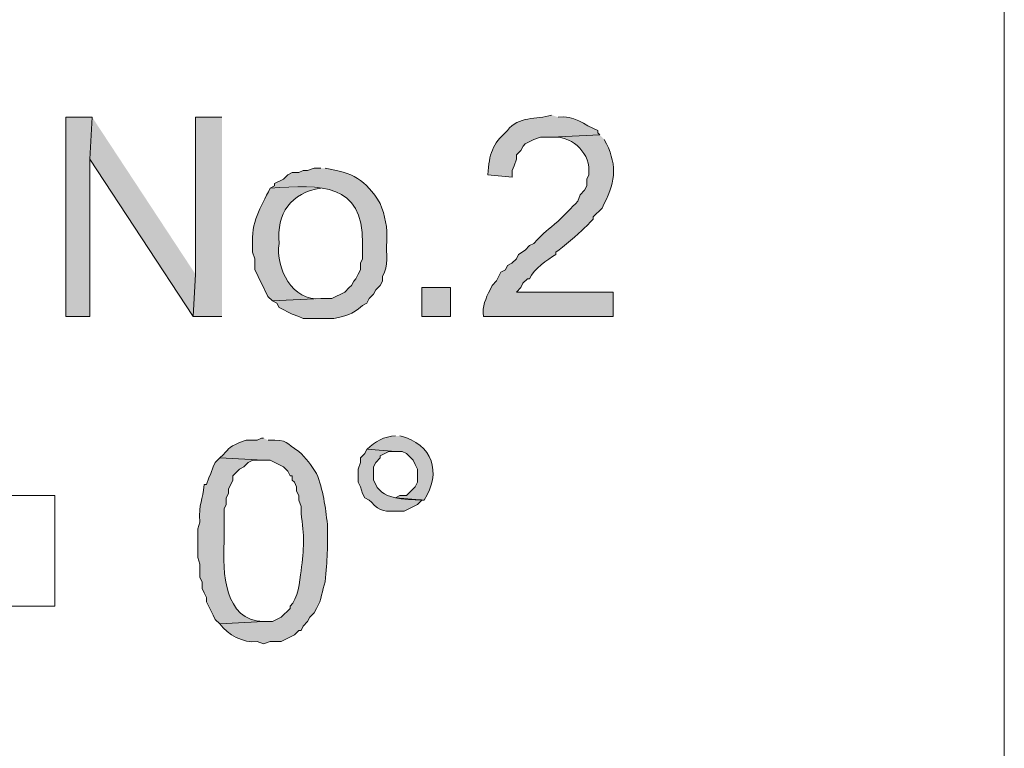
# Model space of a CAD drawing. Header units: inches. Extents: x 1352 to 2050, y -1711 to -1289.
# Tile 153 of 256: x 2024.5 to 2033.92, y -1568.3 to -1561.33. Entities that reach past the tile are written whole.
import ezdxf

# ---------------------------------------------------------------- set-up
doc = ezdxf.new("R2010")
doc.units = ezdxf.units.IN
doc.header["$MEASUREMENT"] = 0
doc.layers.add('图层 1', color=7, linetype='Continuous')

# ---------------------------------------------------------------- blocks, each defined once
blk = doc.blocks.new('block 10')
at = {"layer": '图层 1', "true_color": 0x221814}
for points in [[(2025.1952, -1562.2626), (2024.9431, -1562.2626), (2024.9431, -1564.1677), (2025.1742, -1564.1677), (2025.1742, -1562.665)], [(2025.1952, -1562.2626), (2025.1742, -1562.665), (2026.1623, -1564.1677), (2026.1833, -1563.7654)], [(2026.4355, -1562.2626), (2026.1833, -1562.2626), (2026.1833, -1563.7654), (2026.1626, -1564.1677), (2026.4355, -1564.1677)]]:
    blk.add_hatch(color=250, dxfattribs=at).paths.add_polyline_path(points)
h = blk.add_hatch(color=250, dxfattribs=at)
edge = h.paths.add_edge_path()
edge.add_spline(control_points=[(2029.5891, -1562.2416), (2029.4486, -1562.2881), (2029.268, -1562.2474), (2029.1688, -1562.3897), (2029.0138, -1562.5265), (2028.9979, -1562.6085), (2028.979, -1562.8131), (2028.979, -1562.8131), (2029.2109, -1562.8345), (2029.2109, -1562.8345), (2029.2109, -1562.8345), (2029.2109, -1562.7708), (2029.2109, -1562.7708), (2029.2109, -1562.7708), (2029.2312, -1562.7284), (2029.2312, -1562.7284), (2029.2312, -1562.7284), (2029.2529, -1562.665), (2029.2529, -1562.665), (2029.2529, -1562.665), (2029.2529, -1562.6226), (2029.2529, -1562.6226), (2029.2529, -1562.6226), (2029.2949, -1562.5802), (2029.2949, -1562.5802), (2029.2949, -1562.5802), (2029.3163, -1562.5379), (2029.3163, -1562.5379), (2029.3163, -1562.5379), (2029.3369, -1562.5169), (2029.3369, -1562.5169), (2029.3369, -1562.5169), (2029.4207, -1562.4745), (2029.4207, -1562.4745), (2029.4207, -1562.4745), (2029.4837, -1562.4535), (2029.4837, -1562.4535), (2029.4837, -1562.4535), (2029.5891, -1562.4535), (2029.5891, -1562.4535), (2029.5891, -1562.4535), (2030.0518, -1562.4321), (2030.0518, -1562.4321), (2030.0518, -1562.4321), (2030.0308, -1562.4107), (2030.0308, -1562.4107), (2030.0308, -1562.4107), (2030.0308, -1562.3897), (2030.0308, -1562.3897), (2029.8999, -1562.3336), (2029.802, -1562.2406), (2029.6522, -1562.2626)], knot_values=[0, 0, 0, 0, 0.352778, 0.352778, 0.352778, 0.705556, 0.705556, 0.705556, 1.058333, 1.058333, 1.058333, 1.411111, 1.411111, 1.411111, 1.763889, 1.763889, 1.763889, 2.116667, 2.116667, 2.116667, 2.469444, 2.469444, 2.469444, 2.822222, 2.822222, 2.822222, 3.175, 3.175, 3.175, 3.527778, 3.527778, 3.527778, 3.880556, 3.880556, 3.880556, 4.233333, 4.233333, 4.233333, 4.586111, 4.586111, 4.586111, 4.938889, 4.938889, 4.938889, 5.291667, 5.291667, 5.291667, 5.644444, 5.644444, 5.644444, 5.997222, 5.997222, 5.997222, 5.997222], degree=3, periodic=0)
edge.add_line((2029.6522, -1562.2626), (2029.5891, -1562.2416))
h = blk.add_hatch(color=250, dxfattribs=at)
edge = h.paths.add_edge_path()
edge.add_spline(control_points=[(2030.0515, -1562.4321), (2030.0515, -1562.4321), (2029.5888, -1562.4535), (2029.5888, -1562.4535), (2029.7659, -1562.4349), (2029.9467, -1562.582), (2029.946, -1562.7708), (2029.946, -1562.7708), (2029.946, -1562.8131), (2029.946, -1562.8131), (2029.946, -1562.8131), (2029.9261, -1562.8555), (2029.9261, -1562.8555), (2029.9261, -1562.8555), (2029.9261, -1562.9189), (2029.9261, -1562.9189), (2029.9261, -1562.9189), (2029.904, -1562.9613), (2029.904, -1562.9613), (2029.904, -1562.9613), (2029.862, -1563.0036), (2029.862, -1563.0036), (2029.862, -1563.0036), (2029.841, -1563.067), (2029.841, -1563.067), (2029.7786, -1563.1308), (2029.7152, -1563.1942), (2029.6518, -1563.2576), (2029.5512, -1563.3426), (2029.5216, -1563.3588), (2029.421, -1563.4691), (2029.421, -1563.4691), (2029.379, -1563.4904), (2029.379, -1563.4904), (2029.379, -1563.4904), (2029.3369, -1563.5328), (2029.3369, -1563.5328), (2029.3369, -1563.5328), (2029.2736, -1563.5752), (2029.2736, -1563.5752), (2029.2736, -1563.5752), (2029.2525, -1563.6172), (2029.2525, -1563.6172), (2029.2525, -1563.6172), (2029.2105, -1563.6599), (2029.2105, -1563.6599), (2029.2105, -1563.6599), (2029.1688, -1563.681), (2029.1688, -1563.681), (2029.1688, -1563.681), (2029.1475, -1563.7233), (2029.1475, -1563.7233), (2029.1475, -1563.7233), (2029.1051, -1563.7447), (2029.1051, -1563.7447), (2029.1051, -1563.7447), (2029.0634, -1563.8291), (2029.0634, -1563.8291), (2029.0634, -1563.8291), (2029.0214, -1563.8715), (2029.0214, -1563.8715), (2029.0214, -1563.8715), (2029.0007, -1563.9138), (2029.0007, -1563.9138), (2028.959, -1563.9941), (2028.9242, -1564.0744), (2028.9373, -1564.1677), (2028.9373, -1564.1677), (2030.1772, -1564.1677), (2030.1772, -1564.1677), (2030.1772, -1564.1677), (2030.1772, -1563.9349), (2030.1772, -1563.9349), (2030.1772, -1563.9349), (2029.2525, -1563.9349), (2029.2525, -1563.9349), (2029.2525, -1563.9349), (2029.2946, -1563.8928), (2029.2946, -1563.8928), (2029.2946, -1563.8928), (2029.3156, -1563.8501), (2029.3156, -1563.8501), (2029.3156, -1563.8501), (2029.3576, -1563.8081), (2029.3576, -1563.8081), (2029.3576, -1563.8081), (2029.379, -1563.8081), (2029.379, -1563.8081), (2029.4176, -1563.7157), (2029.5505, -1563.6251), (2029.6312, -1563.5752), (2029.6312, -1563.5752), (2029.6312, -1563.5538), (2029.6312, -1563.5538), (2029.7021, -1563.5039), (2029.8416, -1563.384), (2029.904, -1563.3209), (2029.904, -1563.3209), (2029.9261, -1563.2999), (2029.9261, -1563.2999), (2029.9261, -1563.2999), (2029.9681, -1563.2576), (2029.9681, -1563.2576), (2029.9681, -1563.2576), (2029.9877, -1563.2365), (2029.9877, -1563.2365), (2029.9877, -1563.2365), (2029.9877, -1563.2155), (2029.9877, -1563.2155), (2029.9877, -1563.2155), (2030.0728, -1563.1308), (2030.0728, -1563.1308), (2030.0728, -1563.1308), (2030.0935, -1563.0881), (2030.0935, -1563.0881), (2030.2089, -1562.8648), (2030.2141, -1562.6991), (2030.0935, -1562.4745)], knot_values=[0, 0, 0, 0, 0.352778, 0.352778, 0.352778, 0.705556, 0.705556, 0.705556, 1.058333, 1.058333, 1.058333, 1.411111, 1.411111, 1.411111, 1.763889, 1.763889, 1.763889, 2.116667, 2.116667, 2.116667, 2.469444, 2.469444, 2.469444, 2.822222, 2.822222, 2.822222, 3.175, 3.175, 3.175, 3.527778, 3.527778, 3.527778, 3.880556, 3.880556, 3.880556, 4.233333, 4.233333, 4.233333, 4.586111, 4.586111, 4.586111, 4.938889, 4.938889, 4.938889, 5.291667, 5.291667, 5.291667, 5.644444, 5.644444, 5.644444, 5.997222, 5.997222, 5.997222, 6.35, 6.35, 6.35, 6.702778, 6.702778, 6.702778, 7.055556, 7.055556, 7.055556, 7.408333, 7.408333, 7.408333, 7.761111, 7.761111, 7.761111, 8.113889, 8.113889, 8.113889, 8.466667, 8.466667, 8.466667, 8.819444, 8.819444, 8.819444, 9.172222, 9.172222, 9.172222, 9.525, 9.525, 9.525, 9.877778, 9.877778, 9.877778, 10.230556, 10.230556, 10.230556, 10.583333, 10.583333, 10.583333, 10.936111, 10.936111, 10.936111, 11.288889, 11.288889, 11.288889, 11.641667, 11.641667, 11.641667, 11.994444, 11.994444, 11.994444, 12.347222, 12.347222, 12.347222, 12.7, 12.7, 12.7, 13.052778, 13.052778, 13.052778, 13.405556, 13.405556, 13.405556, 13.758333, 13.758333, 13.758333, 13.758333], degree=3, periodic=0)
edge.add_line((2030.0935, -1562.4745), (2030.0515, -1562.4321))
h = blk.add_hatch(color=250, dxfattribs=at)
edge = h.paths.add_edge_path()
edge.add_spline(control_points=[(2027.3815, -1562.7497), (2027.3815, -1562.7497), (2027.3185, -1562.7497), (2027.3185, -1562.7497), (2027.3185, -1562.7497), (2027.2561, -1562.7711), (2027.2561, -1562.7711), (2027.2561, -1562.7711), (2027.213, -1562.7711), (2027.213, -1562.7711), (2027.213, -1562.7711), (2027.171, -1562.7918), (2027.171, -1562.7918), (2027.171, -1562.7918), (2027.1087, -1562.7918), (2027.1087, -1562.7918), (2027.1087, -1562.7918), (2027.0663, -1562.8131), (2027.0663, -1562.8131), (2027.0663, -1562.8131), (2027.0242, -1562.8552), (2027.0242, -1562.8552), (2027.0242, -1562.8552), (2026.9405, -1562.8979), (2026.9405, -1562.8979), (2026.9405, -1562.8979), (2026.9405, -1562.9186), (2026.9405, -1562.9186), (2026.9405, -1562.9186), (2026.8985, -1562.9399), (2026.8985, -1562.9399), (2027.3901, -1562.9117), (2027.7818, -1562.8848), (2027.7811, -1563.4691), (2027.7811, -1563.4691), (2027.7811, -1563.6172), (2027.7811, -1563.6172), (2027.7811, -1563.6172), (2027.7601, -1563.6599), (2027.7601, -1563.6599), (2027.7601, -1563.6599), (2027.7601, -1563.7233), (2027.7601, -1563.7233), (2027.7601, -1563.7233), (2027.7394, -1563.7654), (2027.7394, -1563.7654), (2027.7394, -1563.7654), (2027.7184, -1563.8081), (2027.7184, -1563.8081), (2027.7184, -1563.8081), (2027.6978, -1563.8294), (2027.6978, -1563.8294), (2027.6978, -1563.8294), (2027.6757, -1563.8715), (2027.6757, -1563.8715), (2027.6757, -1563.8715), (2027.6547, -1563.8928), (2027.6547, -1563.8928), (2027.6547, -1563.8928), (2027.6127, -1563.9349), (2027.6127, -1563.9349), (2027.6127, -1563.9349), (2027.4869, -1563.9982), (2027.4869, -1563.9982), (2027.4869, -1563.9982), (2027.3815, -1563.9982), (2027.3815, -1563.9982), (2027.3815, -1563.9982), (2026.9188, -1564.0196), (2026.9188, -1564.0196), (2026.9188, -1564.0196), (2026.9619, -1564.041), (2026.9619, -1564.041), (2026.9619, -1564.041), (2026.9822, -1564.083), (2026.9822, -1564.083), (2026.9822, -1564.083), (2027.1087, -1564.1464), (2027.1087, -1564.1464), (2027.1087, -1564.1464), (2027.171, -1564.1677), (2027.171, -1564.1677), (2027.171, -1564.1677), (2027.213, -1564.1891), (2027.213, -1564.1891), (2027.213, -1564.1891), (2027.5073, -1564.1891), (2027.5073, -1564.1891), (2027.6389, -1564.154), (2027.6681, -1564.1595), (2027.7811, -1564.0623), (2027.7811, -1564.0623), (2027.8232, -1564.041), (2027.8232, -1564.041), (2027.8232, -1564.041), (2027.8445, -1563.9982), (2027.8445, -1563.9982), (2027.8445, -1563.9982), (2027.8866, -1563.9562), (2027.8866, -1563.9562), (2027.8866, -1563.9562), (2027.9069, -1563.9135), (2027.9069, -1563.9135), (2027.9069, -1563.9135), (2027.9489, -1563.8715), (2027.9489, -1563.8715), (2027.9489, -1563.8715), (2027.9706, -1563.8294), (2027.9706, -1563.8294), (2027.9706, -1563.8294), (2027.9706, -1563.7867), (2027.9706, -1563.7867), (2028.0399, -1563.6751), (2028.003, -1563.5793), (2028.0126, -1563.4477), (2028.0226, -1563.3209), (2027.9958, -1563.2038), (2027.9489, -1563.0881), (2027.8101, -1562.8538), (2027.6864, -1562.7945), (2027.4235, -1562.7497)], knot_values=[0, 0, 0, 0, 0.352778, 0.352778, 0.352778, 0.705556, 0.705556, 0.705556, 1.058333, 1.058333, 1.058333, 1.411111, 1.411111, 1.411111, 1.763889, 1.763889, 1.763889, 2.116667, 2.116667, 2.116667, 2.469444, 2.469444, 2.469444, 2.822222, 2.822222, 2.822222, 3.175, 3.175, 3.175, 3.527778, 3.527778, 3.527778, 3.880556, 3.880556, 3.880556, 4.233333, 4.233333, 4.233333, 4.586111, 4.586111, 4.586111, 4.938889, 4.938889, 4.938889, 5.291667, 5.291667, 5.291667, 5.644444, 5.644444, 5.644444, 5.997222, 5.997222, 5.997222, 6.35, 6.35, 6.35, 6.702778, 6.702778, 6.702778, 7.055556, 7.055556, 7.055556, 7.408333, 7.408333, 7.408333, 7.761111, 7.761111, 7.761111, 8.113889, 8.113889, 8.113889, 8.466667, 8.466667, 8.466667, 8.819444, 8.819444, 8.819444, 9.172222, 9.172222, 9.172222, 9.525, 9.525, 9.525, 9.877778, 9.877778, 9.877778, 10.230556, 10.230556, 10.230556, 10.583333, 10.583333, 10.583333, 10.936111, 10.936111, 10.936111, 11.288889, 11.288889, 11.288889, 11.641667, 11.641667, 11.641667, 11.994444, 11.994444, 11.994444, 12.347222, 12.347222, 12.347222, 12.7, 12.7, 12.7, 13.052778, 13.052778, 13.052778, 13.405556, 13.405556, 13.405556, 13.758333, 13.758333, 13.758333, 14.111111, 14.111111, 14.111111, 14.111111], degree=3, periodic=0)
edge.add_line((2027.4235, -1562.7497), (2027.3815, -1562.7497))
h = blk.add_hatch(color=250, dxfattribs=at)
edge = h.paths.add_edge_path()
edge.add_spline(control_points=[(2026.8985, -1562.9399), (2026.8031, -1563.1287), (2026.7118, -1563.2686), (2026.73, -1563.4904), (2026.73, -1563.4904), (2026.73, -1563.5538), (2026.73, -1563.5538), (2026.73, -1563.5538), (2026.7511, -1563.6172), (2026.7511, -1563.6172), (2026.7511, -1563.6172), (2026.7511, -1563.7233), (2026.7511, -1563.7233), (2026.7511, -1563.7233), (2026.7724, -1563.7654), (2026.7724, -1563.7654), (2026.7724, -1563.7654), (2026.7931, -1563.8081), (2026.7931, -1563.8081), (2026.7931, -1563.8081), (2026.8144, -1563.8501), (2026.8144, -1563.8501), (2026.8144, -1563.8501), (2026.8768, -1563.9769), (2026.8768, -1563.9769), (2026.8768, -1563.9769), (2026.9199, -1564.0196), (2026.9199, -1564.0196), (2026.9199, -1564.0196), (2027.3815, -1563.9982), (2027.3815, -1563.9982), (2027.1124, -1564.0258), (2026.9467, -1563.7116), (2026.9822, -1563.4691), (2026.9564, -1563.1845), (2027.0987, -1562.9826), (2027.3815, -1562.9399)], knot_values=[0, 0, 0, 0, 0.352778, 0.352778, 0.352778, 0.705556, 0.705556, 0.705556, 1.058333, 1.058333, 1.058333, 1.411111, 1.411111, 1.411111, 1.763889, 1.763889, 1.763889, 2.116667, 2.116667, 2.116667, 2.469444, 2.469444, 2.469444, 2.822222, 2.822222, 2.822222, 3.175, 3.175, 3.175, 3.527778, 3.527778, 3.527778, 3.880556, 3.880556, 3.880556, 4.233333, 4.233333, 4.233333, 4.233333], degree=3, periodic=0)
edge.add_line((2027.3815, -1562.9399), (2026.8985, -1562.9399))
h = blk.add_hatch(color=250, dxfattribs=at)
h.dxf.hatch_style = 2
h.paths.add_polyline_path([(2028.3485, -1564.1677), (2028.621, -1564.1677), (2028.621, -1563.8925), (2028.3485, -1563.8925)])
h = blk.add_hatch(color=250, dxfattribs=at)
edge = h.paths.add_edge_path()
edge.add_spline(control_points=[(2026.8351, -1565.3322), (2026.8351, -1565.3322), (2026.8141, -1565.3322), (2026.8141, -1565.3322), (2026.8141, -1565.3322), (2026.7721, -1565.3535), (2026.7721, -1565.3535), (2026.7721, -1565.3535), (2026.6666, -1565.3535), (2026.6666, -1565.3535), (2026.6666, -1565.3535), (2026.6043, -1565.3742), (2026.6043, -1565.3742), (2026.4803, -1565.4293), (2026.5133, -1565.43), (2026.4155, -1565.5224), (2026.4155, -1565.5224), (2026.8351, -1565.5437), (2026.8351, -1565.5437), (2026.8351, -1565.5437), (2026.8985, -1565.5437), (2026.8985, -1565.5437), (2026.8985, -1565.5437), (2027.0246, -1565.6071), (2027.0246, -1565.6071), (2027.0246, -1565.6071), (2027.0663, -1565.6491), (2027.0663, -1565.6491), (2027.0663, -1565.6491), (2027.0873, -1565.6919), (2027.0873, -1565.6919), (2027.0873, -1565.6919), (2027.1083, -1565.6919), (2027.1083, -1565.6919), (2027.1083, -1565.6919), (2027.1083, -1565.7346), (2027.1083, -1565.7346), (2027.1083, -1565.7346), (2027.1293, -1565.7552), (2027.1293, -1565.7552), (2027.1293, -1565.7552), (2027.1507, -1565.7973), (2027.1507, -1565.7973), (2027.1507, -1565.7973), (2027.1507, -1565.84), (2027.1507, -1565.84), (2027.1507, -1565.84), (2027.1714, -1565.8827), (2027.1714, -1565.8827), (2027.1714, -1565.8827), (2027.1714, -1565.9247), (2027.1714, -1565.9247), (2027.1714, -1565.9247), (2027.1927, -1565.9881), (2027.1927, -1565.9881), (2027.1927, -1565.9881), (2027.1927, -1566.0515), (2027.1927, -1566.0515), (2027.2268, -1566.2679), (2027.2213, -1566.3898), (2027.1927, -1566.6021), (2027.1803, -1566.6999), (2027.1645, -1566.8742), (2027.0873, -1566.941), (2027.0873, -1566.941), (2027.0873, -1566.9617), (2027.0873, -1566.9617), (2027.0873, -1566.9617), (2027.0039, -1567.0465), (2027.0039, -1567.0465), (2027.0039, -1567.0465), (2026.9188, -1567.0885), (2026.9188, -1567.0885), (2026.9188, -1567.0885), (2026.8351, -1567.0885), (2026.8351, -1567.0885), (2026.8351, -1567.0885), (2026.4155, -1567.1099), (2026.4155, -1567.1099), (2026.4916, -1567.2125), (2026.6429, -1567.2966), (2026.7721, -1567.2794), (2026.7721, -1567.2794), (2026.8351, -1567.3007), (2026.8351, -1567.3007), (2026.8351, -1567.3007), (2026.8985, -1567.2794), (2026.8985, -1567.2794), (2026.8985, -1567.2794), (2027.0039, -1567.2794), (2027.0039, -1567.2794), (2027.0039, -1567.2794), (2027.1293, -1567.216), (2027.1293, -1567.216), (2027.1293, -1567.216), (2027.1714, -1567.1739), (2027.1714, -1567.1739), (2027.1714, -1567.1739), (2027.1927, -1567.1739), (2027.1927, -1567.1739), (2027.1927, -1567.1739), (2027.213, -1567.1312), (2027.213, -1567.1312), (2027.213, -1567.1312), (2027.2551, -1567.0885), (2027.2551, -1567.0885), (2027.2551, -1567.0885), (2027.2768, -1567.0465), (2027.2768, -1567.0465), (2027.2768, -1567.0465), (2027.3188, -1567.0041), (2027.3188, -1567.0041), (2027.3188, -1567.0041), (2027.3402, -1566.9617), (2027.3402, -1566.9617), (2027.3932, -1566.8825), (2027.3912, -1566.7902), (2027.4235, -1566.7075), (2027.4459, -1566.4946), (2027.4473, -1566.3754), (2027.4449, -1566.1576), (2027.4256, -1565.9923), (2027.4056, -1565.8269), (2027.3402, -1565.6705), (2027.2947, -1565.5926), (2027.2382, -1565.5217), (2027.1714, -1565.459), (2027.0449, -1565.387), (2027.0756, -1565.3425), (2026.8771, -1565.3535)], knot_values=[0, 0, 0, 0, 0.352778, 0.352778, 0.352778, 0.705556, 0.705556, 0.705556, 1.058333, 1.058333, 1.058333, 1.411111, 1.411111, 1.411111, 1.763889, 1.763889, 1.763889, 2.116667, 2.116667, 2.116667, 2.469444, 2.469444, 2.469444, 2.822222, 2.822222, 2.822222, 3.175, 3.175, 3.175, 3.527778, 3.527778, 3.527778, 3.880556, 3.880556, 3.880556, 4.233333, 4.233333, 4.233333, 4.586111, 4.586111, 4.586111, 4.938889, 4.938889, 4.938889, 5.291667, 5.291667, 5.291667, 5.644444, 5.644444, 5.644444, 5.997222, 5.997222, 5.997222, 6.35, 6.35, 6.35, 6.702778, 6.702778, 6.702778, 7.055556, 7.055556, 7.055556, 7.408333, 7.408333, 7.408333, 7.761111, 7.761111, 7.761111, 8.113889, 8.113889, 8.113889, 8.466667, 8.466667, 8.466667, 8.819444, 8.819444, 8.819444, 9.172222, 9.172222, 9.172222, 9.525, 9.525, 9.525, 9.877778, 9.877778, 9.877778, 10.230556, 10.230556, 10.230556, 10.583333, 10.583333, 10.583333, 10.936111, 10.936111, 10.936111, 11.288889, 11.288889, 11.288889, 11.641667, 11.641667, 11.641667, 11.994444, 11.994444, 11.994444, 12.347222, 12.347222, 12.347222, 12.7, 12.7, 12.7, 13.052778, 13.052778, 13.052778, 13.405556, 13.405556, 13.405556, 13.758333, 13.758333, 13.758333, 14.111111, 14.111111, 14.111111, 14.463889, 14.463889, 14.463889, 14.816667, 14.816667, 14.816667, 15.169444, 15.169444, 15.169444, 15.169444], degree=3, periodic=0)
edge.add_line((2026.8771, -1565.3535), (2026.8351, -1565.3322))
h = blk.add_hatch(color=250, dxfattribs=at)
edge = h.paths.add_edge_path()
edge.add_spline(control_points=[(2028.0967, -1565.3108), (2027.9865, -1565.315), (2027.9031, -1565.3656), (2027.8239, -1565.4376), (2027.8239, -1565.4376), (2028.0967, -1565.459), (2028.0967, -1565.459), (2028.0967, -1565.459), (2028.1601, -1565.459), (2028.1601, -1565.459), (2028.1601, -1565.459), (2028.2014, -1565.4803), (2028.2014, -1565.4803), (2028.2014, -1565.4803), (2028.2435, -1565.5224), (2028.2435, -1565.5224), (2028.2435, -1565.5224), (2028.2648, -1565.5437), (2028.2648, -1565.5437), (2028.2648, -1565.5437), (2028.2855, -1565.5861), (2028.2855, -1565.5861), (2028.2855, -1565.5861), (2028.3069, -1565.6285), (2028.3069, -1565.6285), (2028.3069, -1565.6285), (2028.3069, -1565.7552), (2028.3069, -1565.7552), (2028.3069, -1565.7552), (2028.2855, -1565.7976), (2028.2855, -1565.7976), (2028.2855, -1565.7976), (2028.2014, -1565.8824), (2028.2014, -1565.8824), (2028.2014, -1565.8824), (2028.1387, -1565.8824), (2028.1387, -1565.8824), (2028.1387, -1565.8824), (2028.0967, -1565.9034), (2028.0967, -1565.9034), (2028.0967, -1565.9034), (2028.3692, -1565.9247), (2028.3692, -1565.9247), (2028.5422, -1565.6657), (2028.4522, -1565.3887), (2028.1387, -1565.3108)], knot_values=[0, 0, 0, 0, 0.352778, 0.352778, 0.352778, 0.705556, 0.705556, 0.705556, 1.058333, 1.058333, 1.058333, 1.411111, 1.411111, 1.411111, 1.763889, 1.763889, 1.763889, 2.116667, 2.116667, 2.116667, 2.469444, 2.469444, 2.469444, 2.822222, 2.822222, 2.822222, 3.175, 3.175, 3.175, 3.527778, 3.527778, 3.527778, 3.880556, 3.880556, 3.880556, 4.233333, 4.233333, 4.233333, 4.586111, 4.586111, 4.586111, 4.938889, 4.938889, 4.938889, 5.291667, 5.291667, 5.291667, 5.291667], degree=3, periodic=0)
edge.add_line((2028.1387, -1565.3108), (2028.0967, -1565.3108))
h = blk.add_hatch(color=250, dxfattribs=at)
edge = h.paths.add_edge_path()
edge.add_spline(control_points=[(2026.4148, -1565.5224), (2026.4148, -1565.5224), (2026.3728, -1565.5651), (2026.3728, -1565.5651), (2026.3728, -1565.5651), (2026.3511, -1565.6071), (2026.3511, -1565.6071), (2026.3511, -1565.6071), (2026.3308, -1565.6705), (2026.3308, -1565.6705), (2026.3308, -1565.6705), (2026.3094, -1565.7132), (2026.3094, -1565.7132), (2026.3094, -1565.7132), (2026.2887, -1565.7766), (2026.2887, -1565.7766), (2026.2887, -1565.7766), (2026.2674, -1565.7766), (2026.2674, -1565.7766), (2026.2536, -1565.9378), (2026.2122, -1565.942), (2026.2253, -1566.1363), (2026.2253, -1566.1363), (2026.2043, -1566.1997), (2026.2043, -1566.1997), (2026.2043, -1566.1997), (2026.2043, -1566.4753), (2026.2043, -1566.4753), (2026.2043, -1566.4753), (2026.2253, -1566.5387), (2026.2253, -1566.5387), (2026.2253, -1566.5387), (2026.2253, -1566.6654), (2026.2253, -1566.6654), (2026.2253, -1566.6654), (2026.2463, -1566.7075), (2026.2463, -1566.7075), (2026.2463, -1566.7075), (2026.2463, -1566.7715), (2026.2463, -1566.7715), (2026.2463, -1566.7715), (2026.2674, -1566.8136), (2026.2674, -1566.8136), (2026.2674, -1566.8136), (2026.2887, -1566.8563), (2026.2887, -1566.8563), (2026.2887, -1566.8563), (2026.2887, -1566.8983), (2026.2887, -1566.8983), (2026.2887, -1566.8983), (2026.3308, -1566.9831), (2026.3308, -1566.9831), (2026.3308, -1566.9831), (2026.3511, -1567.0258), (2026.3511, -1567.0258), (2026.3511, -1567.0258), (2026.3728, -1567.0678), (2026.3728, -1567.0678), (2026.3728, -1567.0678), (2026.4148, -1567.1099), (2026.4148, -1567.1099), (2026.4148, -1567.1099), (2026.8348, -1567.0885), (2026.8348, -1567.0885), (2026.4575, -1567.0823), (2026.4424, -1566.6096), (2026.4568, -1566.3271), (2026.4568, -1566.3271), (2026.4568, -1566.0095), (2026.4568, -1566.0095), (2026.4568, -1566.0095), (2026.4779, -1565.9675), (2026.4779, -1565.9675), (2026.4779, -1565.9675), (2026.4779, -1565.9034), (2026.4779, -1565.9034), (2026.4779, -1565.9034), (2026.4985, -1565.8614), (2026.4985, -1565.8614), (2026.4985, -1565.8614), (2026.4985, -1565.8186), (2026.4985, -1565.8186), (2026.4985, -1565.8186), (2026.5202, -1565.7766), (2026.5202, -1565.7766), (2026.5202, -1565.7766), (2026.5406, -1565.7346), (2026.5406, -1565.7346), (2026.5406, -1565.7346), (2026.5406, -1565.6919), (2026.5406, -1565.6919), (2026.5406, -1565.6919), (2026.5623, -1565.6705), (2026.5623, -1565.6705), (2026.5623, -1565.6705), (2026.6043, -1565.6285), (2026.6043, -1565.6285), (2026.6043, -1565.6285), (2026.646, -1565.6071), (2026.646, -1565.6071), (2026.646, -1565.6071), (2026.688, -1565.5651), (2026.688, -1565.5651), (2026.688, -1565.5651), (2026.7304, -1565.5437), (2026.7304, -1565.5437), (2026.7304, -1565.5437), (2026.8348, -1565.5437), (2026.8348, -1565.5437)], knot_values=[0, 0, 0, 0, 0.352778, 0.352778, 0.352778, 0.705556, 0.705556, 0.705556, 1.058333, 1.058333, 1.058333, 1.411111, 1.411111, 1.411111, 1.763889, 1.763889, 1.763889, 2.116667, 2.116667, 2.116667, 2.469444, 2.469444, 2.469444, 2.822222, 2.822222, 2.822222, 3.175, 3.175, 3.175, 3.527778, 3.527778, 3.527778, 3.880556, 3.880556, 3.880556, 4.233333, 4.233333, 4.233333, 4.586111, 4.586111, 4.586111, 4.938889, 4.938889, 4.938889, 5.291667, 5.291667, 5.291667, 5.644444, 5.644444, 5.644444, 5.997222, 5.997222, 5.997222, 6.35, 6.35, 6.35, 6.702778, 6.702778, 6.702778, 7.055556, 7.055556, 7.055556, 7.408333, 7.408333, 7.408333, 7.761111, 7.761111, 7.761111, 8.113889, 8.113889, 8.113889, 8.466667, 8.466667, 8.466667, 8.819444, 8.819444, 8.819444, 9.172222, 9.172222, 9.172222, 9.525, 9.525, 9.525, 9.877778, 9.877778, 9.877778, 10.230556, 10.230556, 10.230556, 10.583333, 10.583333, 10.583333, 10.936111, 10.936111, 10.936111, 11.288889, 11.288889, 11.288889, 11.641667, 11.641667, 11.641667, 11.994444, 11.994444, 11.994444, 12.347222, 12.347222, 12.347222, 12.7, 12.7, 12.7, 12.7], degree=3, periodic=0)
edge.add_line((2026.8348, -1565.5437), (2026.4148, -1565.5224))
h = blk.add_hatch(color=250, dxfattribs=at)
edge = h.paths.add_edge_path()
edge.add_spline(control_points=[(2027.8232, -1565.4376), (2027.8232, -1565.4376), (2027.8022, -1565.4803), (2027.8022, -1565.4803), (2027.8022, -1565.4803), (2027.7601, -1565.5224), (2027.7601, -1565.5224), (2027.7601, -1565.5224), (2027.7601, -1565.5644), (2027.7601, -1565.5644), (2027.7601, -1565.5644), (2027.7394, -1565.6285), (2027.7394, -1565.6285), (2027.7394, -1565.6285), (2027.7394, -1565.7552), (2027.7394, -1565.7552), (2027.7394, -1565.7552), (2027.7601, -1565.798), (2027.7601, -1565.798), (2027.7601, -1565.798), (2027.7811, -1565.8614), (2027.7811, -1565.8614), (2027.7811, -1565.8614), (2027.8022, -1565.9034), (2027.8022, -1565.9034), (2027.8022, -1565.9034), (2027.8445, -1565.9247), (2027.8445, -1565.9247), (2027.8445, -1565.9247), (2027.8659, -1565.9454), (2027.8659, -1565.9454), (2027.9503, -1566.0384), (2028.0023, -1566.0343), (2028.1174, -1566.0309), (2028.1174, -1566.0309), (2028.1808, -1566.0309), (2028.1808, -1566.0309), (2028.1808, -1566.0309), (2028.3069, -1565.9668), (2028.3069, -1565.9668), (2028.3069, -1565.9668), (2028.3485, -1565.9247), (2028.3485, -1565.9247), (2028.3485, -1565.9247), (2028.3696, -1565.9247), (2028.3696, -1565.9247), (2028.2424, -1565.9172), (2027.9775, -1565.9371), (2027.9069, -1565.7766), (2027.9069, -1565.7766), (2027.8866, -1565.7339), (2027.8866, -1565.7339), (2027.8866, -1565.7339), (2027.8866, -1565.6071), (2027.8866, -1565.6071), (2027.8866, -1565.6071), (2027.9069, -1565.5644), (2027.9069, -1565.5644), (2027.9069, -1565.5644), (2027.9489, -1565.5224), (2027.9489, -1565.5224), (2027.9489, -1565.5224), (2027.9489, -1565.5017), (2027.9489, -1565.5017), (2027.9489, -1565.5017), (2028.0337, -1565.459), (2028.0337, -1565.459), (2028.0337, -1565.459), (2028.0964, -1565.459), (2028.0964, -1565.459)], knot_values=[0, 0, 0, 0, 0.352778, 0.352778, 0.352778, 0.705556, 0.705556, 0.705556, 1.058333, 1.058333, 1.058333, 1.411111, 1.411111, 1.411111, 1.763889, 1.763889, 1.763889, 2.116667, 2.116667, 2.116667, 2.469444, 2.469444, 2.469444, 2.822222, 2.822222, 2.822222, 3.175, 3.175, 3.175, 3.527778, 3.527778, 3.527778, 3.880556, 3.880556, 3.880556, 4.233333, 4.233333, 4.233333, 4.586111, 4.586111, 4.586111, 4.938889, 4.938889, 4.938889, 5.291667, 5.291667, 5.291667, 5.644444, 5.644444, 5.644444, 5.997222, 5.997222, 5.997222, 6.35, 6.35, 6.35, 6.702778, 6.702778, 6.702778, 7.055556, 7.055556, 7.055556, 7.408333, 7.408333, 7.408333, 7.761111, 7.761111, 7.761111, 8.113889, 8.113889, 8.113889, 8.113889], degree=3, periodic=0)
edge.add_line((2028.0964, -1565.459), (2027.8232, -1565.4376))
at = {"layer": '图层 1', "lineweight": 0}
for points in [[(2025.1952, -1562.2626), (2024.9431, -1562.2626), (2024.9431, -1564.1677), (2025.1742, -1564.1677), (2025.1742, -1562.665)], [(2025.1952, -1562.2626), (2025.1742, -1562.665), (2026.1623, -1564.1677), (2026.1833, -1563.7654)], [(2026.4355, -1562.2626), (2026.1833, -1562.2626), (2026.1833, -1563.7654), (2026.1626, -1564.1677), (2026.4355, -1564.1677)], [(2028.3485, -1564.1677), (2028.621, -1564.1677), (2028.621, -1563.8925), (2028.3485, -1563.8925), (2028.3485, -1564.1677)]]:
    blk.add_lwpolyline(points, dxfattribs=at)
at = {"layer": '图层 1', "color": 250, "lineweight": 18, "true_color": 0x221814}
for points in [[(2002.0087, -1565.8827), (2024.8383, -1565.8827), (2024.8383, -1566.941)], [(2024.8383, -1566.941), (2002.0087, -1566.941)]]:
    blk.add_lwpolyline(points, dxfattribs=at)
at = {"layer": '图层 1', "lineweight": 0}
for points, knots in [([(2029.5891, -1562.2416), (2029.4486, -1562.2881), (2029.268, -1562.2474), (2029.1688, -1562.3897), (2029.0138, -1562.5265), (2028.9979, -1562.6085), (2028.979, -1562.8131), (2028.979, -1562.8131), (2029.2109, -1562.8345), (2029.2109, -1562.8345), (2029.2109, -1562.8345), (2029.2109, -1562.7708), (2029.2109, -1562.7708), (2029.2109, -1562.7708), (2029.2312, -1562.7284), (2029.2312, -1562.7284), (2029.2312, -1562.7284), (2029.2529, -1562.665), (2029.2529, -1562.665), (2029.2529, -1562.665), (2029.2529, -1562.6226), (2029.2529, -1562.6226), (2029.2529, -1562.6226), (2029.2949, -1562.5802), (2029.2949, -1562.5802), (2029.2949, -1562.5802), (2029.3163, -1562.5379), (2029.3163, -1562.5379), (2029.3163, -1562.5379), (2029.3369, -1562.5169), (2029.3369, -1562.5169), (2029.3369, -1562.5169), (2029.4207, -1562.4745), (2029.4207, -1562.4745), (2029.4207, -1562.4745), (2029.4837, -1562.4535), (2029.4837, -1562.4535), (2029.4837, -1562.4535), (2029.5891, -1562.4535), (2029.5891, -1562.4535), (2029.5891, -1562.4535), (2030.0518, -1562.4321), (2030.0518, -1562.4321), (2030.0518, -1562.4321), (2030.0308, -1562.4107), (2030.0308, -1562.4107), (2030.0308, -1562.4107), (2030.0308, -1562.3897), (2030.0308, -1562.3897), (2029.8999, -1562.3336), (2029.802, -1562.2406), (2029.6522, -1562.2626)], [0, 0, 0, 0, 1, 1, 1, 2, 2, 2, 3, 3, 3, 4, 4, 4, 5, 5, 5, 6, 6, 6, 7, 7, 7, 8, 8, 8, 9, 9, 9, 10, 10, 10, 11, 11, 11, 12, 12, 12, 13, 13, 13, 14, 14, 14, 15, 15, 15, 16, 16, 16, 17, 17, 17, 17]), ([(2030.0515, -1562.4321), (2030.0515, -1562.4321), (2029.5888, -1562.4535), (2029.5888, -1562.4535), (2029.7659, -1562.4349), (2029.9467, -1562.582), (2029.946, -1562.7708), (2029.946, -1562.7708), (2029.946, -1562.8131), (2029.946, -1562.8131), (2029.946, -1562.8131), (2029.9261, -1562.8555), (2029.9261, -1562.8555), (2029.9261, -1562.8555), (2029.9261, -1562.9189), (2029.9261, -1562.9189), (2029.9261, -1562.9189), (2029.904, -1562.9613), (2029.904, -1562.9613), (2029.904, -1562.9613), (2029.862, -1563.0036), (2029.862, -1563.0036), (2029.862, -1563.0036), (2029.841, -1563.067), (2029.841, -1563.067), (2029.7786, -1563.1308), (2029.7152, -1563.1942), (2029.6518, -1563.2576), (2029.5512, -1563.3426), (2029.5216, -1563.3588), (2029.421, -1563.4691), (2029.421, -1563.4691), (2029.379, -1563.4904), (2029.379, -1563.4904), (2029.379, -1563.4904), (2029.3369, -1563.5328), (2029.3369, -1563.5328), (2029.3369, -1563.5328), (2029.2736, -1563.5752), (2029.2736, -1563.5752), (2029.2736, -1563.5752), (2029.2525, -1563.6172), (2029.2525, -1563.6172), (2029.2525, -1563.6172), (2029.2105, -1563.6599), (2029.2105, -1563.6599), (2029.2105, -1563.6599), (2029.1688, -1563.681), (2029.1688, -1563.681), (2029.1688, -1563.681), (2029.1475, -1563.7233), (2029.1475, -1563.7233), (2029.1475, -1563.7233), (2029.1051, -1563.7447), (2029.1051, -1563.7447), (2029.1051, -1563.7447), (2029.0634, -1563.8291), (2029.0634, -1563.8291), (2029.0634, -1563.8291), (2029.0214, -1563.8715), (2029.0214, -1563.8715), (2029.0214, -1563.8715), (2029.0007, -1563.9138), (2029.0007, -1563.9138), (2028.959, -1563.9941), (2028.9242, -1564.0744), (2028.9373, -1564.1677), (2028.9373, -1564.1677), (2030.1772, -1564.1677), (2030.1772, -1564.1677), (2030.1772, -1564.1677), (2030.1772, -1563.9349), (2030.1772, -1563.9349), (2030.1772, -1563.9349), (2029.2525, -1563.9349), (2029.2525, -1563.9349), (2029.2525, -1563.9349), (2029.2946, -1563.8928), (2029.2946, -1563.8928), (2029.2946, -1563.8928), (2029.3156, -1563.8501), (2029.3156, -1563.8501), (2029.3156, -1563.8501), (2029.3576, -1563.8081), (2029.3576, -1563.8081), (2029.3576, -1563.8081), (2029.379, -1563.8081), (2029.379, -1563.8081), (2029.4176, -1563.7157), (2029.5505, -1563.6251), (2029.6312, -1563.5752), (2029.6312, -1563.5752), (2029.6312, -1563.5538), (2029.6312, -1563.5538), (2029.7021, -1563.5039), (2029.8416, -1563.384), (2029.904, -1563.3209), (2029.904, -1563.3209), (2029.9261, -1563.2999), (2029.9261, -1563.2999), (2029.9261, -1563.2999), (2029.9681, -1563.2576), (2029.9681, -1563.2576), (2029.9681, -1563.2576), (2029.9877, -1563.2365), (2029.9877, -1563.2365), (2029.9877, -1563.2365), (2029.9877, -1563.2155), (2029.9877, -1563.2155), (2029.9877, -1563.2155), (2030.0728, -1563.1308), (2030.0728, -1563.1308), (2030.0728, -1563.1308), (2030.0935, -1563.0881), (2030.0935, -1563.0881), (2030.2089, -1562.8648), (2030.2141, -1562.6991), (2030.0935, -1562.4745)], [0, 0, 0, 0, 1, 1, 1, 2, 2, 2, 3, 3, 3, 4, 4, 4, 5, 5, 5, 6, 6, 6, 7, 7, 7, 8, 8, 8, 9, 9, 9, 10, 10, 10, 11, 11, 11, 12, 12, 12, 13, 13, 13, 14, 14, 14, 15, 15, 15, 16, 16, 16, 17, 17, 17, 18, 18, 18, 19, 19, 19, 20, 20, 20, 21, 21, 21, 22, 22, 22, 23, 23, 23, 24, 24, 24, 25, 25, 25, 26, 26, 26, 27, 27, 27, 28, 28, 28, 29, 29, 29, 30, 30, 30, 31, 31, 31, 32, 32, 32, 33, 33, 33, 34, 34, 34, 35, 35, 35, 36, 36, 36, 37, 37, 37, 38, 38, 38, 39, 39, 39, 39]), ([(2027.3815, -1562.7497), (2027.3815, -1562.7497), (2027.3185, -1562.7497), (2027.3185, -1562.7497), (2027.3185, -1562.7497), (2027.2561, -1562.7711), (2027.2561, -1562.7711), (2027.2561, -1562.7711), (2027.213, -1562.7711), (2027.213, -1562.7711), (2027.213, -1562.7711), (2027.171, -1562.7918), (2027.171, -1562.7918), (2027.171, -1562.7918), (2027.1087, -1562.7918), (2027.1087, -1562.7918), (2027.1087, -1562.7918), (2027.0663, -1562.8131), (2027.0663, -1562.8131), (2027.0663, -1562.8131), (2027.0242, -1562.8552), (2027.0242, -1562.8552), (2027.0242, -1562.8552), (2026.9405, -1562.8979), (2026.9405, -1562.8979), (2026.9405, -1562.8979), (2026.9405, -1562.9186), (2026.9405, -1562.9186), (2026.9405, -1562.9186), (2026.8985, -1562.9399), (2026.8985, -1562.9399), (2027.3901, -1562.9117), (2027.7818, -1562.8848), (2027.7811, -1563.4691), (2027.7811, -1563.4691), (2027.7811, -1563.6172), (2027.7811, -1563.6172), (2027.7811, -1563.6172), (2027.7601, -1563.6599), (2027.7601, -1563.6599), (2027.7601, -1563.6599), (2027.7601, -1563.7233), (2027.7601, -1563.7233), (2027.7601, -1563.7233), (2027.7394, -1563.7654), (2027.7394, -1563.7654), (2027.7394, -1563.7654), (2027.7184, -1563.8081), (2027.7184, -1563.8081), (2027.7184, -1563.8081), (2027.6978, -1563.8294), (2027.6978, -1563.8294), (2027.6978, -1563.8294), (2027.6757, -1563.8715), (2027.6757, -1563.8715), (2027.6757, -1563.8715), (2027.6547, -1563.8928), (2027.6547, -1563.8928), (2027.6547, -1563.8928), (2027.6127, -1563.9349), (2027.6127, -1563.9349), (2027.6127, -1563.9349), (2027.4869, -1563.9982), (2027.4869, -1563.9982), (2027.4869, -1563.9982), (2027.3815, -1563.9982), (2027.3815, -1563.9982), (2027.3815, -1563.9982), (2026.9188, -1564.0196), (2026.9188, -1564.0196), (2026.9188, -1564.0196), (2026.9619, -1564.041), (2026.9619, -1564.041), (2026.9619, -1564.041), (2026.9822, -1564.083), (2026.9822, -1564.083), (2026.9822, -1564.083), (2027.1087, -1564.1464), (2027.1087, -1564.1464), (2027.1087, -1564.1464), (2027.171, -1564.1677), (2027.171, -1564.1677), (2027.171, -1564.1677), (2027.213, -1564.1891), (2027.213, -1564.1891), (2027.213, -1564.1891), (2027.5073, -1564.1891), (2027.5073, -1564.1891), (2027.6389, -1564.154), (2027.6681, -1564.1595), (2027.7811, -1564.0623), (2027.7811, -1564.0623), (2027.8232, -1564.041), (2027.8232, -1564.041), (2027.8232, -1564.041), (2027.8445, -1563.9982), (2027.8445, -1563.9982), (2027.8445, -1563.9982), (2027.8866, -1563.9562), (2027.8866, -1563.9562), (2027.8866, -1563.9562), (2027.9069, -1563.9135), (2027.9069, -1563.9135), (2027.9069, -1563.9135), (2027.9489, -1563.8715), (2027.9489, -1563.8715), (2027.9489, -1563.8715), (2027.9706, -1563.8294), (2027.9706, -1563.8294), (2027.9706, -1563.8294), (2027.9706, -1563.7867), (2027.9706, -1563.7867), (2028.0399, -1563.6751), (2028.003, -1563.5793), (2028.0126, -1563.4477), (2028.0226, -1563.3209), (2027.9958, -1563.2038), (2027.9489, -1563.0881), (2027.8101, -1562.8538), (2027.6864, -1562.7945), (2027.4235, -1562.7497)], [0, 0, 0, 0, 1, 1, 1, 2, 2, 2, 3, 3, 3, 4, 4, 4, 5, 5, 5, 6, 6, 6, 7, 7, 7, 8, 8, 8, 9, 9, 9, 10, 10, 10, 11, 11, 11, 12, 12, 12, 13, 13, 13, 14, 14, 14, 15, 15, 15, 16, 16, 16, 17, 17, 17, 18, 18, 18, 19, 19, 19, 20, 20, 20, 21, 21, 21, 22, 22, 22, 23, 23, 23, 24, 24, 24, 25, 25, 25, 26, 26, 26, 27, 27, 27, 28, 28, 28, 29, 29, 29, 30, 30, 30, 31, 31, 31, 32, 32, 32, 33, 33, 33, 34, 34, 34, 35, 35, 35, 36, 36, 36, 37, 37, 37, 38, 38, 38, 39, 39, 39, 40, 40, 40, 40]), ([(2026.8985, -1562.9399), (2026.8031, -1563.1287), (2026.7118, -1563.2686), (2026.73, -1563.4904), (2026.73, -1563.4904), (2026.73, -1563.5538), (2026.73, -1563.5538), (2026.73, -1563.5538), (2026.7511, -1563.6172), (2026.7511, -1563.6172), (2026.7511, -1563.6172), (2026.7511, -1563.7233), (2026.7511, -1563.7233), (2026.7511, -1563.7233), (2026.7724, -1563.7654), (2026.7724, -1563.7654), (2026.7724, -1563.7654), (2026.7931, -1563.8081), (2026.7931, -1563.8081), (2026.7931, -1563.8081), (2026.8144, -1563.8501), (2026.8144, -1563.8501), (2026.8144, -1563.8501), (2026.8768, -1563.9769), (2026.8768, -1563.9769), (2026.8768, -1563.9769), (2026.9199, -1564.0196), (2026.9199, -1564.0196), (2026.9199, -1564.0196), (2027.3815, -1563.9982), (2027.3815, -1563.9982), (2027.1124, -1564.0258), (2026.9467, -1563.7116), (2026.9822, -1563.4691), (2026.9564, -1563.1845), (2027.0987, -1562.9826), (2027.3815, -1562.9399)], [0, 0, 0, 0, 1, 1, 1, 2, 2, 2, 3, 3, 3, 4, 4, 4, 5, 5, 5, 6, 6, 6, 7, 7, 7, 8, 8, 8, 9, 9, 9, 10, 10, 10, 11, 11, 11, 12, 12, 12, 12]), ([(2026.8351, -1565.3322), (2026.8351, -1565.3322), (2026.8141, -1565.3322), (2026.8141, -1565.3322), (2026.8141, -1565.3322), (2026.7721, -1565.3535), (2026.7721, -1565.3535), (2026.7721, -1565.3535), (2026.6666, -1565.3535), (2026.6666, -1565.3535), (2026.6666, -1565.3535), (2026.6043, -1565.3742), (2026.6043, -1565.3742), (2026.4803, -1565.4293), (2026.5133, -1565.43), (2026.4155, -1565.5224), (2026.4155, -1565.5224), (2026.8351, -1565.5437), (2026.8351, -1565.5437), (2026.8351, -1565.5437), (2026.8985, -1565.5437), (2026.8985, -1565.5437), (2026.8985, -1565.5437), (2027.0246, -1565.6071), (2027.0246, -1565.6071), (2027.0246, -1565.6071), (2027.0663, -1565.6491), (2027.0663, -1565.6491), (2027.0663, -1565.6491), (2027.0873, -1565.6919), (2027.0873, -1565.6919), (2027.0873, -1565.6919), (2027.1083, -1565.6919), (2027.1083, -1565.6919), (2027.1083, -1565.6919), (2027.1083, -1565.7346), (2027.1083, -1565.7346), (2027.1083, -1565.7346), (2027.1293, -1565.7552), (2027.1293, -1565.7552), (2027.1293, -1565.7552), (2027.1507, -1565.7973), (2027.1507, -1565.7973), (2027.1507, -1565.7973), (2027.1507, -1565.84), (2027.1507, -1565.84), (2027.1507, -1565.84), (2027.1714, -1565.8827), (2027.1714, -1565.8827), (2027.1714, -1565.8827), (2027.1714, -1565.9247), (2027.1714, -1565.9247), (2027.1714, -1565.9247), (2027.1927, -1565.9881), (2027.1927, -1565.9881), (2027.1927, -1565.9881), (2027.1927, -1566.0515), (2027.1927, -1566.0515), (2027.2268, -1566.2679), (2027.2213, -1566.3898), (2027.1927, -1566.6021), (2027.1803, -1566.6999), (2027.1645, -1566.8742), (2027.0873, -1566.941), (2027.0873, -1566.941), (2027.0873, -1566.9617), (2027.0873, -1566.9617), (2027.0873, -1566.9617), (2027.0039, -1567.0465), (2027.0039, -1567.0465), (2027.0039, -1567.0465), (2026.9188, -1567.0885), (2026.9188, -1567.0885), (2026.9188, -1567.0885), (2026.8351, -1567.0885), (2026.8351, -1567.0885), (2026.8351, -1567.0885), (2026.4155, -1567.1099), (2026.4155, -1567.1099), (2026.4916, -1567.2125), (2026.6429, -1567.2966), (2026.7721, -1567.2794), (2026.7721, -1567.2794), (2026.8351, -1567.3007), (2026.8351, -1567.3007), (2026.8351, -1567.3007), (2026.8985, -1567.2794), (2026.8985, -1567.2794), (2026.8985, -1567.2794), (2027.0039, -1567.2794), (2027.0039, -1567.2794), (2027.0039, -1567.2794), (2027.1293, -1567.216), (2027.1293, -1567.216), (2027.1293, -1567.216), (2027.1714, -1567.1739), (2027.1714, -1567.1739), (2027.1714, -1567.1739), (2027.1927, -1567.1739), (2027.1927, -1567.1739), (2027.1927, -1567.1739), (2027.213, -1567.1312), (2027.213, -1567.1312), (2027.213, -1567.1312), (2027.2551, -1567.0885), (2027.2551, -1567.0885), (2027.2551, -1567.0885), (2027.2768, -1567.0465), (2027.2768, -1567.0465), (2027.2768, -1567.0465), (2027.3188, -1567.0041), (2027.3188, -1567.0041), (2027.3188, -1567.0041), (2027.3402, -1566.9617), (2027.3402, -1566.9617), (2027.3932, -1566.8825), (2027.3912, -1566.7902), (2027.4235, -1566.7075), (2027.4459, -1566.4946), (2027.4473, -1566.3754), (2027.4449, -1566.1576), (2027.4256, -1565.9923), (2027.4056, -1565.8269), (2027.3402, -1565.6705), (2027.2947, -1565.5926), (2027.2382, -1565.5217), (2027.1714, -1565.459), (2027.0449, -1565.387), (2027.0756, -1565.3425), (2026.8771, -1565.3535)], [0, 0, 0, 0, 1, 1, 1, 2, 2, 2, 3, 3, 3, 4, 4, 4, 5, 5, 5, 6, 6, 6, 7, 7, 7, 8, 8, 8, 9, 9, 9, 10, 10, 10, 11, 11, 11, 12, 12, 12, 13, 13, 13, 14, 14, 14, 15, 15, 15, 16, 16, 16, 17, 17, 17, 18, 18, 18, 19, 19, 19, 20, 20, 20, 21, 21, 21, 22, 22, 22, 23, 23, 23, 24, 24, 24, 25, 25, 25, 26, 26, 26, 27, 27, 27, 28, 28, 28, 29, 29, 29, 30, 30, 30, 31, 31, 31, 32, 32, 32, 33, 33, 33, 34, 34, 34, 35, 35, 35, 36, 36, 36, 37, 37, 37, 38, 38, 38, 39, 39, 39, 40, 40, 40, 41, 41, 41, 42, 42, 42, 43, 43, 43, 43]), ([(2028.0967, -1565.3108), (2027.9865, -1565.315), (2027.9031, -1565.3656), (2027.8239, -1565.4376), (2027.8239, -1565.4376), (2028.0967, -1565.459), (2028.0967, -1565.459), (2028.0967, -1565.459), (2028.1601, -1565.459), (2028.1601, -1565.459), (2028.1601, -1565.459), (2028.2014, -1565.4803), (2028.2014, -1565.4803), (2028.2014, -1565.4803), (2028.2435, -1565.5224), (2028.2435, -1565.5224), (2028.2435, -1565.5224), (2028.2648, -1565.5437), (2028.2648, -1565.5437), (2028.2648, -1565.5437), (2028.2855, -1565.5861), (2028.2855, -1565.5861), (2028.2855, -1565.5861), (2028.3069, -1565.6285), (2028.3069, -1565.6285), (2028.3069, -1565.6285), (2028.3069, -1565.7552), (2028.3069, -1565.7552), (2028.3069, -1565.7552), (2028.2855, -1565.7976), (2028.2855, -1565.7976), (2028.2855, -1565.7976), (2028.2014, -1565.8824), (2028.2014, -1565.8824), (2028.2014, -1565.8824), (2028.1387, -1565.8824), (2028.1387, -1565.8824), (2028.1387, -1565.8824), (2028.0967, -1565.9034), (2028.0967, -1565.9034), (2028.0967, -1565.9034), (2028.3692, -1565.9247), (2028.3692, -1565.9247), (2028.5422, -1565.6657), (2028.4522, -1565.3887), (2028.1387, -1565.3108)], [0, 0, 0, 0, 1, 1, 1, 2, 2, 2, 3, 3, 3, 4, 4, 4, 5, 5, 5, 6, 6, 6, 7, 7, 7, 8, 8, 8, 9, 9, 9, 10, 10, 10, 11, 11, 11, 12, 12, 12, 13, 13, 13, 14, 14, 14, 15, 15, 15, 15]), ([(2026.4148, -1565.5224), (2026.4148, -1565.5224), (2026.3728, -1565.5651), (2026.3728, -1565.5651), (2026.3728, -1565.5651), (2026.3511, -1565.6071), (2026.3511, -1565.6071), (2026.3511, -1565.6071), (2026.3308, -1565.6705), (2026.3308, -1565.6705), (2026.3308, -1565.6705), (2026.3094, -1565.7132), (2026.3094, -1565.7132), (2026.3094, -1565.7132), (2026.2887, -1565.7766), (2026.2887, -1565.7766), (2026.2887, -1565.7766), (2026.2674, -1565.7766), (2026.2674, -1565.7766), (2026.2536, -1565.9378), (2026.2122, -1565.942), (2026.2253, -1566.1363), (2026.2253, -1566.1363), (2026.2043, -1566.1997), (2026.2043, -1566.1997), (2026.2043, -1566.1997), (2026.2043, -1566.4753), (2026.2043, -1566.4753), (2026.2043, -1566.4753), (2026.2253, -1566.5387), (2026.2253, -1566.5387), (2026.2253, -1566.5387), (2026.2253, -1566.6654), (2026.2253, -1566.6654), (2026.2253, -1566.6654), (2026.2463, -1566.7075), (2026.2463, -1566.7075), (2026.2463, -1566.7075), (2026.2463, -1566.7715), (2026.2463, -1566.7715), (2026.2463, -1566.7715), (2026.2674, -1566.8136), (2026.2674, -1566.8136), (2026.2674, -1566.8136), (2026.2887, -1566.8563), (2026.2887, -1566.8563), (2026.2887, -1566.8563), (2026.2887, -1566.8983), (2026.2887, -1566.8983), (2026.2887, -1566.8983), (2026.3308, -1566.9831), (2026.3308, -1566.9831), (2026.3308, -1566.9831), (2026.3511, -1567.0258), (2026.3511, -1567.0258), (2026.3511, -1567.0258), (2026.3728, -1567.0678), (2026.3728, -1567.0678), (2026.3728, -1567.0678), (2026.4148, -1567.1099), (2026.4148, -1567.1099), (2026.4148, -1567.1099), (2026.8348, -1567.0885), (2026.8348, -1567.0885), (2026.4575, -1567.0823), (2026.4424, -1566.6096), (2026.4568, -1566.3271), (2026.4568, -1566.3271), (2026.4568, -1566.0095), (2026.4568, -1566.0095), (2026.4568, -1566.0095), (2026.4779, -1565.9675), (2026.4779, -1565.9675), (2026.4779, -1565.9675), (2026.4779, -1565.9034), (2026.4779, -1565.9034), (2026.4779, -1565.9034), (2026.4985, -1565.8614), (2026.4985, -1565.8614), (2026.4985, -1565.8614), (2026.4985, -1565.8186), (2026.4985, -1565.8186), (2026.4985, -1565.8186), (2026.5202, -1565.7766), (2026.5202, -1565.7766), (2026.5202, -1565.7766), (2026.5406, -1565.7346), (2026.5406, -1565.7346), (2026.5406, -1565.7346), (2026.5406, -1565.6919), (2026.5406, -1565.6919), (2026.5406, -1565.6919), (2026.5623, -1565.6705), (2026.5623, -1565.6705), (2026.5623, -1565.6705), (2026.6043, -1565.6285), (2026.6043, -1565.6285), (2026.6043, -1565.6285), (2026.646, -1565.6071), (2026.646, -1565.6071), (2026.646, -1565.6071), (2026.688, -1565.5651), (2026.688, -1565.5651), (2026.688, -1565.5651), (2026.7304, -1565.5437), (2026.7304, -1565.5437), (2026.7304, -1565.5437), (2026.8348, -1565.5437), (2026.8348, -1565.5437)], [0, 0, 0, 0, 1, 1, 1, 2, 2, 2, 3, 3, 3, 4, 4, 4, 5, 5, 5, 6, 6, 6, 7, 7, 7, 8, 8, 8, 9, 9, 9, 10, 10, 10, 11, 11, 11, 12, 12, 12, 13, 13, 13, 14, 14, 14, 15, 15, 15, 16, 16, 16, 17, 17, 17, 18, 18, 18, 19, 19, 19, 20, 20, 20, 21, 21, 21, 22, 22, 22, 23, 23, 23, 24, 24, 24, 25, 25, 25, 26, 26, 26, 27, 27, 27, 28, 28, 28, 29, 29, 29, 30, 30, 30, 31, 31, 31, 32, 32, 32, 33, 33, 33, 34, 34, 34, 35, 35, 35, 36, 36, 36, 36]), ([(2027.8232, -1565.4376), (2027.8232, -1565.4376), (2027.8022, -1565.4803), (2027.8022, -1565.4803), (2027.8022, -1565.4803), (2027.7601, -1565.5224), (2027.7601, -1565.5224), (2027.7601, -1565.5224), (2027.7601, -1565.5644), (2027.7601, -1565.5644), (2027.7601, -1565.5644), (2027.7394, -1565.6285), (2027.7394, -1565.6285), (2027.7394, -1565.6285), (2027.7394, -1565.7552), (2027.7394, -1565.7552), (2027.7394, -1565.7552), (2027.7601, -1565.798), (2027.7601, -1565.798), (2027.7601, -1565.798), (2027.7811, -1565.8614), (2027.7811, -1565.8614), (2027.7811, -1565.8614), (2027.8022, -1565.9034), (2027.8022, -1565.9034), (2027.8022, -1565.9034), (2027.8445, -1565.9247), (2027.8445, -1565.9247), (2027.8445, -1565.9247), (2027.8659, -1565.9454), (2027.8659, -1565.9454), (2027.9503, -1566.0384), (2028.0023, -1566.0343), (2028.1174, -1566.0309), (2028.1174, -1566.0309), (2028.1808, -1566.0309), (2028.1808, -1566.0309), (2028.1808, -1566.0309), (2028.3069, -1565.9668), (2028.3069, -1565.9668), (2028.3069, -1565.9668), (2028.3485, -1565.9247), (2028.3485, -1565.9247), (2028.3485, -1565.9247), (2028.3696, -1565.9247), (2028.3696, -1565.9247), (2028.2424, -1565.9172), (2027.9775, -1565.9371), (2027.9069, -1565.7766), (2027.9069, -1565.7766), (2027.8866, -1565.7339), (2027.8866, -1565.7339), (2027.8866, -1565.7339), (2027.8866, -1565.6071), (2027.8866, -1565.6071), (2027.8866, -1565.6071), (2027.9069, -1565.5644), (2027.9069, -1565.5644), (2027.9069, -1565.5644), (2027.9489, -1565.5224), (2027.9489, -1565.5224), (2027.9489, -1565.5224), (2027.9489, -1565.5017), (2027.9489, -1565.5017), (2027.9489, -1565.5017), (2028.0337, -1565.459), (2028.0337, -1565.459), (2028.0337, -1565.459), (2028.0964, -1565.459), (2028.0964, -1565.459)], [0, 0, 0, 0, 1, 1, 1, 2, 2, 2, 3, 3, 3, 4, 4, 4, 5, 5, 5, 6, 6, 6, 7, 7, 7, 8, 8, 8, 9, 9, 9, 10, 10, 10, 11, 11, 11, 12, 12, 12, 13, 13, 13, 14, 14, 14, 15, 15, 15, 16, 16, 16, 17, 17, 17, 18, 18, 18, 19, 19, 19, 20, 20, 20, 21, 21, 21, 22, 22, 22, 23, 23, 23, 23])]:
    blk.add_open_spline(points, degree=3, knots=knots, dxfattribs=at)
blk = doc.blocks.new('block 9')
at = {"layer": '图层 1', "color": 250, "lineweight": 18, "true_color": 0x221814}
blk.add_lwpolyline([(2033.9196, -1319.206), (2033.9196, -1693.4539), (1769.9964, -1693.4539)], dxfattribs=at)
at = {"layer": '图层 1'}
blk.add_blockref('block 10', (0, 0), dxfattribs=at)
blk = doc.blocks.new('block 2')
at = {"layer": '图层 1'}
blk.add_blockref('block 9', (0, 0), dxfattribs=at)

msp = doc.modelspace()

# ---------------------------------------------------------------- block references
at = {"layer": '图层 1'}
msp.add_blockref('block 2', (0, 0), dxfattribs=at)

doc.saveas('drawing.dxf')
